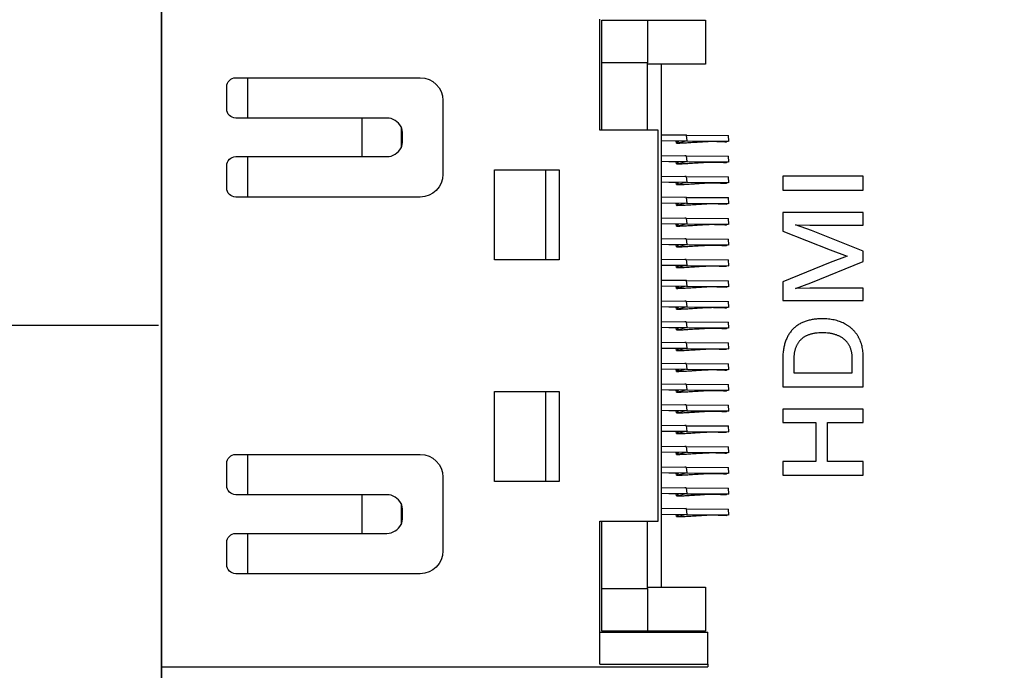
# Model space of a CAD drawing. Header units: millimetres. Extents: x 24 to 391, y -170 to 84.
# Tile 6 of 49: x 135 to 157, y -37 to -23. Entities that reach past the tile are written whole.
import ezdxf

# ---------------------------------------------------------------- set-up
doc = ezdxf.new("R2010")
doc.units = ezdxf.units.MM
doc.header["$MEASUREMENT"] = 0
doc.layers.add('丝印', color=250, linetype='Continuous')
doc.layers.add('电子元件', color=1, linetype='Continuous')
doc.layers.add('尺寸标注', color=3, linetype='Continuous', lineweight=20)
doc.layers.add('板子轮廓', color=5, linetype='Continuous', lineweight=30)
doc.styles.get("Standard").update_dxf_attribs({"font": 'simfang.ttf'})
doc.dimstyles.new('STANDARD_ACAD', dxfattribs={"dimtxt": 0.18, "dimasz": 0.18, "dimexe": 0.18, "dimexo": 0.0625, "dimgap": 0.09, "dimtad": 0, "dimtih": 1, "dimtoh": 1, "dimdec": 4, "dimzin": 0, "dimdsep": 46, "dimtxsty": 'Standard', "dimcen": 0.09, "dimadec": 0, "dimazin": 0, "dimtfac": 1, "dimtdec": 4, "dimtofl": 0, "dimtmove": 0, "dimatfit": 3, "dimfxl": 1, "dimtolj": 1, "dimtzin": 0, "dimarcsym": 0})

# ---------------------------------------------------------------- blocks, each defined once
blk = doc.blocks.new('*D113')
at = {"layer": 'Defpoints', "color": 0, "transparency": 16777216}
for p in [(138.061, -29.746), (119.201, -70.869), (141.561, -70.869)]:
    blk.add_point(p, dxfattribs=at)
at = {"layer": '尺寸标注', "color": 0, "lineweight": -2, "transparency": 16777216}
for p, q in [((137.998, -29.746), (119.021, -29.746)), ((119.201, -32.746), (119.201, -48.732)), ((119.201, -67.869), (119.201, -51.883)), ((141.498, -70.869), (119.021, -70.869))]:
    blk.add_line(p, q, dxfattribs=at)
at = {"layer": '尺寸标注', "color": 0, "transparency": 16777216}
for points in [[(118.701, -32.746), (119.701, -32.746), (119.201, -29.746)], [(118.701, -67.869), (119.701, -67.869), (119.201, -70.869)]]:
    blk.add_solid(points, dxfattribs=at)
at = {"layer": '尺寸标注', "color": 0, "transparency": 16777216, "insert": (119.201, -50.307), "char_height": 3, "attachment_point": 5}
blk.add_mtext('\\A1;41.12', dxfattribs=at)

msp = doc.modelspace()

# ---------------------------------------------------------------- linework, layer by layer
at = {"layer": '丝印'}
for p, q in [((153.48, -26.46), (151.71, -26.46)), ((151.71, -26.46), (151.71, -26.766)), ((153.48, -26.766), (153.48, -26.46)), ((151.71, -26.766), (153.48, -26.766)), ((153.48, -27.257), (151.71, -27.257)), ((151.71, -27.257), (151.71, -27.671)), ((153.48, -27.535), (153.48, -27.257)), ((151.71, -27.671), (152.75, -28.081)), ((152.339, -27.658), (151.993, -27.527)), ((151.993, -27.527), (152.307, -27.535)), ((152.307, -27.535), (153.48, -27.535)), ((153.48, -28.106), (152.339, -27.658)), ((152.75, -28.081), (153.128, -28.222)), ((153.48, -28.338), (153.48, -28.106)), ((152.325, -28.802), (153.48, -28.338)), ((153.128, -28.222), (152.75, -28.356)), ((152.75, -28.356), (151.71, -28.78)), ((151.71, -28.78), (151.71, -29.196)), ((151.993, -28.926), (152.325, -28.802)), ((152.302, -28.919), (151.993, -28.926)), ((153.48, -28.919), (152.302, -28.919)), ((153.48, -29.196), (153.48, -28.919)), ((151.71, -29.196), (153.48, -29.196)), ((152.268, -29.633), (152.247, -29.639)), ((152.29, -29.627), (152.268, -29.633)), ((152.312, -29.622), (152.29, -29.627)), ((152.334, -29.617), (152.312, -29.622)), ((152.357, -29.613), (152.334, -29.617)), ((152.38, -29.609), (152.357, -29.613)), ((152.404, -29.606), (152.38, -29.609)), ((152.428, -29.603), (152.404, -29.606)), ((152.452, -29.6), (152.428, -29.603)), ((152.477, -29.598), (152.452, -29.6)), ((152.502, -29.597), (152.477, -29.598)), ((152.528, -29.596), (152.502, -29.597)), ((152.58, -29.595), (152.528, -29.596)), ((152.615, -29.595), (152.58, -29.595)), ((152.648, -29.596), (152.615, -29.595)), ((152.682, -29.598), (152.648, -29.596)), ((152.714, -29.601), (152.682, -29.598)), ((152.746, -29.605), (152.714, -29.601)), ((152.777, -29.609), (152.746, -29.605)), ((152.808, -29.615), (152.777, -29.609)), ((152.839, -29.621), (152.808, -29.615)), ((152.868, -29.627), (152.839, -29.621)), ((152.897, -29.635), (152.868, -29.627)), ((152.926, -29.644), (152.897, -29.635)), ((151.905, -29.855), (151.892, -29.87)), ((151.919, -29.84), (151.905, -29.855)), ((151.932, -29.825), (151.919, -29.84)), ((151.946, -29.811), (151.932, -29.825)), ((151.961, -29.797), (151.946, -29.811)), ((151.976, -29.784), (151.961, -29.797)), ((151.991, -29.771), (151.976, -29.784)), ((152.007, -29.759), (151.991, -29.771)), ((152.023, -29.747), (152.007, -29.759)), ((152.039, -29.736), (152.023, -29.747)), ((152.056, -29.724), (152.039, -29.736)), ((152.073, -29.714), (152.056, -29.724)), ((152.091, -29.704), (152.073, -29.714)), ((152.109, -29.694), (152.091, -29.704)), ((152.128, -29.685), (152.109, -29.694)), ((152.146, -29.676), (152.128, -29.685)), ((152.166, -29.668), (152.146, -29.676)), ((152.185, -29.66), (152.166, -29.668)), ((152.205, -29.652), (152.185, -29.66)), ((152.226, -29.645), (152.205, -29.652)), ((152.247, -29.639), (152.226, -29.645)), ((152.954, -29.653), (152.926, -29.644)), ((152.981, -29.663), (152.954, -29.653)), ((153.008, -29.674), (152.981, -29.663)), ((153.035, -29.685), (153.008, -29.674)), ((153.06, -29.698), (153.035, -29.685)), ((153.085, -29.711), (153.06, -29.698)), ((153.11, -29.725), (153.085, -29.711)), ((153.122, -29.732), (153.11, -29.725)), ((153.133, -29.74), (153.122, -29.732)), ((153.145, -29.747), (153.133, -29.74)), ((153.156, -29.755), (153.145, -29.747)), ((153.167, -29.763), (153.156, -29.755)), ((153.178, -29.771), (153.167, -29.763)), ((153.189, -29.779), (153.178, -29.771)), ((153.2, -29.788), (153.189, -29.779)), ((153.21, -29.796), (153.2, -29.788)), ((153.22, -29.805), (153.21, -29.796)), ((153.23, -29.814), (153.22, -29.805)), ((153.24, -29.823), (153.23, -29.814)), ((153.25, -29.832), (153.24, -29.823)), ((153.259, -29.842), (153.25, -29.832)), ((153.268, -29.851), (153.259, -29.842)), ((153.277, -29.861), (153.268, -29.851)), ((151.78, -30.067), (151.773, -30.087)), ((151.788, -30.047), (151.78, -30.067)), ((151.797, -30.028), (151.788, -30.047)), ((151.806, -30.009), (151.797, -30.028)), ((151.815, -29.99), (151.806, -30.009)), ((151.825, -29.972), (151.815, -29.99)), ((151.835, -29.954), (151.825, -29.972)), ((151.846, -29.936), (151.835, -29.954)), ((151.857, -29.919), (151.846, -29.936)), ((151.868, -29.902), (151.857, -29.919)), ((151.88, -29.886), (151.868, -29.902)), ((151.892, -29.87), (151.88, -29.886)), ((152.1, -30.062), (152.09, -30.072)), ((152.109, -30.052), (152.1, -30.062)), ((152.119, -30.043), (152.109, -30.052)), ((152.13, -30.034), (152.119, -30.043)), ((152.14, -30.026), (152.13, -30.034)), ((152.151, -30.017), (152.14, -30.026)), ((152.162, -30.009), (152.151, -30.017)), ((152.174, -30.001), (152.162, -30.009)), ((152.186, -29.994), (152.174, -30.001)), ((152.198, -29.987), (152.186, -29.994)), ((152.21, -29.98), (152.198, -29.987)), ((152.223, -29.973), (152.21, -29.98)), ((152.236, -29.967), (152.223, -29.973)), ((152.249, -29.961), (152.236, -29.967)), ((152.263, -29.955), (152.249, -29.961)), ((152.277, -29.95), (152.263, -29.955)), ((152.291, -29.945), (152.277, -29.95)), ((152.306, -29.94), (152.291, -29.945)), ((152.321, -29.936), (152.306, -29.94)), ((152.336, -29.931), (152.321, -29.936)), ((152.351, -29.927), (152.336, -29.931)), ((152.367, -29.924), (152.351, -29.927)), ((152.383, -29.92), (152.367, -29.924)), ((152.399, -29.917), (152.383, -29.92)), ((152.416, -29.914), (152.399, -29.917)), ((152.433, -29.912), (152.416, -29.914)), ((152.451, -29.91), (152.433, -29.912)), ((152.468, -29.908), (152.451, -29.91)), ((152.504, -29.905), (152.468, -29.908)), ((152.542, -29.903), (152.504, -29.905)), ((152.58, -29.903), (152.542, -29.903)), ((152.619, -29.903), (152.58, -29.903)), ((152.656, -29.905), (152.619, -29.903)), ((152.693, -29.908), (152.656, -29.905)), ((152.711, -29.91), (152.693, -29.908)), ((152.728, -29.912), (152.711, -29.91)), ((152.745, -29.914), (152.728, -29.912)), ((152.762, -29.917), (152.745, -29.914)), ((152.779, -29.92), (152.762, -29.917)), ((152.795, -29.923), (152.779, -29.92)), ((152.811, -29.927), (152.795, -29.923)), ((152.827, -29.931), (152.811, -29.927)), ((152.843, -29.935), (152.827, -29.931)), ((152.858, -29.939), (152.843, -29.935)), ((152.873, -29.944), (152.858, -29.939)), ((152.888, -29.949), (152.873, -29.944)), ((152.902, -29.955), (152.888, -29.949)), ((152.916, -29.96), (152.902, -29.955)), ((152.93, -29.966), (152.916, -29.96)), ((152.944, -29.972), (152.93, -29.966)), ((152.957, -29.979), (152.944, -29.972)), ((152.97, -29.986), (152.957, -29.979)), ((152.983, -29.993), (152.97, -29.986)), ((152.996, -30), (152.983, -29.993)), ((153.008, -30.008), (152.996, -30)), ((153.02, -30.016), (153.008, -30.008)), ((153.032, -30.024), (153.02, -30.016)), ((153.043, -30.032), (153.032, -30.024)), ((153.054, -30.041), (153.043, -30.032)), ((153.065, -30.05), (153.054, -30.041)), ((153.076, -30.06), (153.065, -30.05)), ((153.086, -30.069), (153.076, -30.06)), ((153.096, -30.079), (153.086, -30.069)), ((153.286, -29.871), (153.277, -29.861)), ((153.295, -29.881), (153.286, -29.871)), ((153.304, -29.892), (153.295, -29.881)), ((153.312, -29.902), (153.304, -29.892)), ((153.32, -29.913), (153.312, -29.902)), ((153.328, -29.924), (153.32, -29.913)), ((153.336, -29.935), (153.328, -29.924)), ((153.343, -29.946), (153.336, -29.935)), ((153.351, -29.957), (153.343, -29.946)), ((153.358, -29.969), (153.351, -29.957)), ((153.365, -29.981), (153.358, -29.969)), ((153.372, -29.992), (153.365, -29.981)), ((153.378, -30.004), (153.372, -29.992)), ((153.385, -30.017), (153.378, -30.004)), ((153.391, -30.029), (153.385, -30.017)), ((153.397, -30.041), (153.391, -30.029)), ((153.403, -30.054), (153.397, -30.041)), ((153.409, -30.066), (153.403, -30.054)), ((153.419, -30.092), (153.409, -30.066)), ((151.727, -30.265), (151.724, -30.289)), ((151.732, -30.241), (151.727, -30.265)), ((151.736, -30.218), (151.732, -30.241)), ((151.741, -30.195), (151.736, -30.218)), ((151.747, -30.173), (151.741, -30.195)), ((151.752, -30.151), (151.747, -30.173)), ((151.759, -30.129), (151.752, -30.151)), ((151.765, -30.108), (151.759, -30.129)), ((151.773, -30.087), (151.765, -30.108)), ((151.978, -30.283), (151.974, -30.298)), ((151.982, -30.268), (151.978, -30.283)), ((151.987, -30.254), (151.982, -30.268)), ((151.992, -30.24), (151.987, -30.254)), ((151.997, -30.226), (151.992, -30.24)), ((152.002, -30.212), (151.997, -30.226)), ((152.008, -30.199), (152.002, -30.212)), ((152.014, -30.186), (152.008, -30.199)), ((152.02, -30.173), (152.014, -30.186)), ((152.027, -30.161), (152.02, -30.173)), ((152.033, -30.149), (152.027, -30.161)), ((152.041, -30.137), (152.033, -30.149)), ((152.048, -30.125), (152.041, -30.137)), ((152.056, -30.114), (152.048, -30.125)), ((152.064, -30.103), (152.056, -30.114)), ((152.073, -30.092), (152.064, -30.103)), ((152.081, -30.082), (152.073, -30.092)), ((152.09, -30.072), (152.081, -30.082)), ((153.106, -30.089), (153.096, -30.079)), ((153.115, -30.099), (153.106, -30.089)), ((153.124, -30.11), (153.115, -30.099)), ((153.132, -30.12), (153.124, -30.11)), ((153.141, -30.131), (153.132, -30.12)), ((153.149, -30.143), (153.141, -30.131)), ((153.156, -30.154), (153.149, -30.143)), ((153.163, -30.166), (153.156, -30.154)), ((153.17, -30.177), (153.163, -30.166)), ((153.177, -30.19), (153.17, -30.177)), ((153.183, -30.202), (153.177, -30.19)), ((153.189, -30.214), (153.183, -30.202)), ((153.194, -30.227), (153.189, -30.214)), ((153.2, -30.24), (153.194, -30.227)), ((153.204, -30.253), (153.2, -30.24)), ((153.209, -30.267), (153.204, -30.253)), ((153.213, -30.281), (153.209, -30.267)), ((153.217, -30.295), (153.213, -30.281)), ((153.429, -30.118), (153.419, -30.092)), ((153.438, -30.145), (153.429, -30.118)), ((153.446, -30.172), (153.438, -30.145)), ((153.453, -30.2), (153.446, -30.172)), ((153.459, -30.228), (153.453, -30.2)), ((153.465, -30.256), (153.459, -30.228)), ((153.469, -30.285), (153.465, -30.256)), ((153.473, -30.315), (153.469, -30.285)), ((151.711, -30.441), (151.71, -30.496)), ((151.71, -30.496), (151.71, -31.09)), ((151.713, -30.389), (151.711, -30.441)), ((151.715, -30.363), (151.713, -30.389)), ((151.718, -30.338), (151.715, -30.363)), ((151.721, -30.313), (151.718, -30.338)), ((151.724, -30.289), (151.721, -30.313)), ((151.953, -30.465), (151.952, -30.502)), ((151.952, -30.502), (151.952, -30.786)), ((151.954, -30.447), (151.953, -30.465)), ((151.955, -30.429), (151.954, -30.447)), ((151.956, -30.412), (151.955, -30.429)), ((151.958, -30.395), (151.956, -30.412)), ((151.96, -30.378), (151.958, -30.395)), ((151.962, -30.361), (151.96, -30.378)), ((151.965, -30.345), (151.962, -30.361)), ((151.968, -30.329), (151.965, -30.345)), ((151.971, -30.314), (151.968, -30.329)), ((151.974, -30.298), (151.971, -30.314)), ((153.221, -30.309), (153.217, -30.295)), ((153.224, -30.323), (153.221, -30.309)), ((153.227, -30.338), (153.224, -30.323)), ((153.229, -30.353), (153.227, -30.338)), ((153.231, -30.368), (153.229, -30.353)), ((153.233, -30.383), (153.231, -30.368)), ((153.235, -30.398), (153.233, -30.383)), ((153.236, -30.414), (153.235, -30.398)), ((153.237, -30.43), (153.236, -30.414)), ((153.237, -30.446), (153.237, -30.43)), ((153.237, -30.463), (153.237, -30.446)), ((153.237, -30.786), (153.237, -30.463)), ((153.476, -30.345), (153.473, -30.315)), ((153.478, -30.375), (153.476, -30.345)), ((153.479, -30.406), (153.478, -30.375)), ((153.48, -30.438), (153.479, -30.406)), ((153.48, -31.09), (153.48, -30.438)), ((151.952, -30.786), (153.237, -30.786)), ((151.71, -31.09), (153.48, -31.09)), ((153.48, -31.582), (151.71, -31.582)), ((151.71, -31.582), (151.71, -31.876)), ((153.48, -31.876), (153.48, -31.582)), ((151.71, -31.876), (152.438, -31.876)), ((152.438, -31.876), (152.438, -32.728)), ((152.692, -32.728), (152.692, -31.876)), ((152.692, -31.876), (153.48, -31.876)), ((152.438, -32.728), (151.71, -32.728)), ((151.71, -32.728), (151.71, -33.033)), ((153.48, -32.728), (152.692, -32.728)), ((153.48, -33.033), (153.48, -32.728)), ((151.71, -33.033), (153.48, -33.033))]:
    msp.add_line(p, q, dxfattribs=at)
for points in [[(263.061, -43.746), (263.061, 28.254, 0.414218), (260.061, 31.254), (141.061, 31.254, 0.41421), (138.061, 28.254), (138.061, -43.746, 0.414202), (141.061, -46.746), (260.061, -46.746, 0.414208)], [(141.061, -46.746), (250.061, -46.746, 0.414214), (253.061, -43.746), (253.061, 28.254, 0.414214), (250.061, 31.254), (141.061, 31.254, 0.414214), (138.061, 28.254), (138.061, -43.746, 0.414214)], [(166.061, 2.254), (140.061, 2.254, 0.414214), (138.061, 0.254), (138.061, -60.991, 0.414214), (140.061, -62.991), (192.588, -62.991, 0.414214), (194.588, -60.991), (194.588, 0.254, 0.414214), (192.588, 2.254)]]:
    msp.add_lwpolyline(points, format="xyb", close=True, dxfattribs=at)
msp.add_lwpolyline([(222.561, -46.746, 0.414214), (225.561, -43.746), (225.561, 20.754, 0.414214), (223.561, 22.754), (140.061, 22.754, 0.414214), (138.061, 20.754), (138.061, -43.746)], format="xyb", dxfattribs=at)
at = {"layer": '板子轮廓'}
msp.add_lwpolyline([(263.061, 35.631), (263.061, -67.369, -0.414214), (259.561, -70.869), (141.561, -70.869, -0.414214), (138.061, -67.369), (138.061, 35.631, -0.414214), (141.561, 39.131), (259.561, 39.131, -0.414214)], format="xyb", close=True, dxfattribs=at)
at = {"layer": '电子元件'}
for p, q in [((138.061, -22.246), (138.061, -23.246)), ((147.688, -23.246), (147.688, -23.011)), ((147.734, -23.97), (147.734, -23.034)), ((147.734, -23.034), (148.737, -23.034)), ((148.737, -23.034), (148.737, -23.97)), ((148.737, -23.034), (150.015, -23.034)), ((150.015, -23.034), (150.015, -23.999)), ((138.061, -23.246), (138.061, -36.246)), ((147.688, -23.569), (147.688, -23.246)), ((147.688, -25.449), (147.688, -23.569)), ((147.734, -25.449), (147.734, -23.97)), ((148.737, -23.97), (147.734, -23.97)), ((148.737, -25.449), (148.737, -23.97)), ((149.036, -23.999), (148.737, -23.999)), ((149.036, -23.999), (149.036, -25.55)), ((150.015, -23.999), (149.036, -23.999)), ((139.693, -24.297), (143.744, -24.297)), ((139.951, -24.297), (139.951, -25.183)), ((139.493, -24.983), (139.493, -24.497)), ((144.244, -24.797), (144.244, -26.419)), ((142.471, -25.183), (139.693, -25.183)), ((143.009, -25.183), (142.471, -25.183)), ((142.471, -26.032), (142.471, -25.183)), ((143.323, -25.378), (143.323, -25.837)), ((147.734, -25.449), (147.688, -25.449)), ((148.974, -25.449), (147.734, -25.449)), ((148.974, -34.044), (148.974, -25.449)), ((143.359, -25.682), (143.359, -25.533)), ((149.036, -25.55), (149.59, -25.556)), ((149.036, -25.55), (149.036, -25.676)), ((149.036, -25.676), (149.37, -25.687)), ((149.036, -25.676), (149.036, -26.006)), ((149.037, -25.676), (149.603, -25.682)), ((149.37, -25.687), (149.423, -25.695)), ((149.375, -25.733), (149.37, -25.687)), ((149.405, -25.732), (149.375, -25.733)), ((149.423, -25.696), (149.392, -25.72)), ((149.392, -25.72), (149.405, -25.732)), ((149.405, -25.732), (149.406, -25.732)), ((149.603, -25.683), (149.406, -25.732)), ((149.423, -25.695), (149.423, -25.696)), ((149.59, -25.556), (149.559, -25.557)), ((149.59, -25.556), (149.59, -25.558)), ((149.59, -25.558), (150.515, -25.565)), ((149.59, -25.558), (149.603, -25.682)), ((149.596, -25.684), (150.528, -25.691)), ((150.528, -25.691), (150.475, -25.704)), ((150.528, -25.691), (150.515, -25.565)), ((139.693, -26.032), (142.471, -26.032)), ((139.951, -26.032), (139.951, -26.919)), ((142.471, -26.032), (143.009, -26.032)), ((149.036, -26.006), (149.59, -26.013)), ((149.036, -26.006), (149.036, -26.132)), ((149.036, -26.132), (149.036, -26.462)), ((149.036, -26.132), (149.603, -26.139)), ((149.036, -26.132), (149.37, -26.143)), ((149.375, -26.189), (149.37, -26.143)), ((149.37, -26.143), (149.423, -26.151)), ((149.423, -26.152), (149.392, -26.176)), ((149.392, -26.176), (149.405, -26.188)), ((149.603, -26.139), (149.406, -26.188)), ((149.423, -26.151), (149.423, -26.152)), ((149.59, -26.013), (149.559, -26.014)), ((149.59, -26.013), (149.59, -26.014)), ((149.59, -26.014), (150.515, -26.021)), ((149.59, -26.014), (149.603, -26.139)), ((149.596, -26.14), (150.528, -26.147)), ((150.528, -26.147), (150.475, -26.16)), ((150.528, -26.147), (150.515, -26.021)), ((139.493, -26.719), (139.493, -26.232)), ((145.377, -26.325), (146.801, -26.325)), ((145.377, -28.298), (145.377, -26.325)), ((146.496, -26.325), (146.496, -28.298)), ((146.801, -26.325), (146.801, -28.298)), ((149.405, -26.188), (149.375, -26.189)), ((149.405, -26.188), (149.406, -26.188)), ((149.036, -26.462), (149.59, -26.469)), ((149.036, -26.462), (149.036, -26.588)), ((149.036, -26.588), (149.603, -26.595)), ((149.036, -26.588), (149.036, -26.918)), ((149.037, -26.588), (149.37, -26.599)), ((149.37, -26.599), (149.423, -26.607)), ((149.375, -26.645), (149.37, -26.599)), ((149.423, -26.608), (149.392, -26.632)), ((149.603, -26.595), (149.406, -26.644)), ((149.423, -26.607), (149.423, -26.608)), ((149.59, -26.469), (149.559, -26.47)), ((149.59, -26.469), (149.59, -26.471)), ((149.59, -26.471), (150.515, -26.477)), ((149.59, -26.471), (149.603, -26.595)), ((149.596, -26.596), (150.528, -26.603)), ((150.528, -26.603), (150.475, -26.616)), ((150.528, -26.603), (150.515, -26.477)), ((149.405, -26.644), (149.375, -26.645)), ((149.392, -26.632), (149.405, -26.644)), ((149.405, -26.644), (149.406, -26.644)), ((143.744, -26.919), (139.693, -26.919)), ((149.036, -26.918), (149.59, -26.925)), ((149.036, -26.918), (149.036, -27.044)), ((149.59, -26.925), (149.559, -26.926)), ((149.59, -26.925), (149.59, -26.927)), ((149.59, -26.927), (149.603, -27.051)), ((149.59, -26.927), (150.515, -26.933)), ((150.528, -27.059), (150.515, -26.933)), ((149.036, -27.044), (149.37, -27.055)), ((149.036, -27.044), (149.036, -27.374)), ((149.037, -27.044), (149.603, -27.051)), ((149.37, -27.055), (149.423, -27.063)), ((149.375, -27.101), (149.37, -27.055)), ((149.405, -27.1), (149.375, -27.101)), ((149.423, -27.064), (149.392, -27.088)), ((149.392, -27.088), (149.405, -27.1)), ((149.405, -27.1), (149.406, -27.1)), ((149.603, -27.051), (149.406, -27.1)), ((149.423, -27.063), (149.423, -27.064)), ((149.596, -27.053), (150.528, -27.059)), ((150.528, -27.059), (150.475, -27.073)), ((149.036, -27.374), (149.59, -27.381)), ((149.036, -27.374), (149.036, -27.5)), ((149.59, -27.381), (149.559, -27.382)), ((149.59, -27.381), (149.59, -27.383)), ((149.59, -27.383), (150.515, -27.389)), ((149.59, -27.383), (149.603, -27.507)), ((150.528, -27.515), (150.515, -27.389)), ((149.036, -27.5), (149.603, -27.507)), ((149.036, -27.5), (149.036, -27.83)), ((149.036, -27.501), (149.37, -27.511)), ((149.37, -27.511), (149.423, -27.519)), ((149.375, -27.557), (149.37, -27.511)), ((149.375, -27.557), (149.395, -27.552)), ((149.405, -27.557), (149.375, -27.557)), ((149.423, -27.52), (149.392, -27.544)), ((149.392, -27.544), (149.405, -27.556)), ((149.405, -27.556), (149.406, -27.556)), ((149.603, -27.507), (149.406, -27.556)), ((149.423, -27.52), (149.423, -27.52)), ((149.596, -27.509), (150.528, -27.515)), ((150.528, -27.515), (150.475, -27.529)), ((149.036, -27.83), (149.59, -27.837)), ((149.036, -27.83), (149.036, -27.956)), ((149.59, -27.837), (149.559, -27.838)), ((149.59, -27.837), (149.59, -27.839)), ((149.59, -27.839), (149.603, -27.963)), ((149.59, -27.839), (150.515, -27.845)), ((150.528, -27.971), (150.515, -27.845)), ((149.036, -27.956), (149.603, -27.963)), ((149.036, -27.956), (149.036, -28.287)), ((149.036, -27.957), (149.37, -27.967)), ((149.375, -28.014), (149.37, -27.967)), ((149.37, -27.967), (149.423, -27.976)), ((149.405, -28.013), (149.375, -28.014)), ((149.423, -27.976), (149.392, -28)), ((149.392, -28), (149.405, -28.012)), ((149.405, -28.012), (149.406, -28.012)), ((149.603, -27.963), (149.406, -28.013)), ((149.423, -27.976), (149.423, -27.976)), ((149.596, -27.965), (150.528, -27.971)), ((150.528, -27.971), (150.475, -27.985)), ((146.801, -28.298), (145.377, -28.298)), ((149.036, -28.287), (149.59, -28.293)), ((149.036, -28.287), (149.036, -28.413)), ((149.59, -28.293), (149.559, -28.294)), ((149.59, -28.293), (149.59, -28.295)), ((149.59, -28.295), (150.515, -28.302)), ((149.59, -28.295), (149.603, -28.419)), ((150.528, -28.428), (150.515, -28.302)), ((149.036, -28.413), (149.37, -28.424)), ((149.036, -28.413), (149.036, -28.743)), ((149.036, -28.413), (149.603, -28.419)), ((149.37, -28.424), (149.423, -28.432)), ((149.375, -28.47), (149.37, -28.424)), ((149.405, -28.469), (149.375, -28.47)), ((149.423, -28.433), (149.392, -28.456)), ((149.392, -28.456), (149.405, -28.469)), ((149.405, -28.469), (149.406, -28.469)), ((149.603, -28.419), (149.406, -28.469)), ((149.423, -28.432), (149.423, -28.432)), ((149.596, -28.421), (150.528, -28.428)), ((150.528, -28.428), (150.475, -28.441)), ((149.036, -28.743), (149.59, -28.749)), ((149.036, -28.743), (149.036, -28.869)), ((149.59, -28.749), (149.559, -28.75)), ((149.59, -28.749), (149.59, -28.751)), ((149.59, -28.751), (150.515, -28.758)), ((149.59, -28.751), (149.603, -28.875)), ((150.528, -28.884), (150.515, -28.758)), ((149.036, -28.869), (149.603, -28.875)), ((149.036, -28.869), (149.37, -28.88)), ((149.036, -28.869), (149.036, -29.199)), ((149.37, -28.88), (149.423, -28.888)), ((149.375, -28.926), (149.37, -28.88)), ((149.405, -28.925), (149.375, -28.926)), ((149.423, -28.889), (149.392, -28.912)), ((149.392, -28.912), (149.405, -28.925)), ((149.405, -28.925), (149.406, -28.925)), ((149.603, -28.875), (149.406, -28.925)), ((149.423, -28.888), (149.423, -28.889)), ((149.596, -28.877), (150.528, -28.884)), ((150.528, -28.884), (150.475, -28.897)), ((149.036, -29.199), (149.59, -29.205)), ((149.036, -29.199), (149.036, -29.325)), ((149.59, -29.205), (149.559, -29.206)), ((149.59, -29.205), (149.59, -29.207)), ((149.036, -29.325), (149.603, -29.331)), ((149.036, -29.325), (149.37, -29.336)), ((149.036, -29.325), (149.036, -29.655)), ((149.37, -29.336), (149.423, -29.344)), ((149.375, -29.382), (149.37, -29.336)), ((149.405, -29.381), (149.375, -29.382)), ((149.423, -29.345), (149.392, -29.369)), ((149.392, -29.369), (149.405, -29.381)), ((149.405, -29.381), (149.406, -29.381)), ((149.603, -29.331), (149.406, -29.381)), ((149.423, -29.344), (149.423, -29.345)), ((149.59, -29.207), (149.603, -29.331)), ((149.59, -29.207), (150.515, -29.214)), ((149.596, -29.333), (150.528, -29.34)), ((150.528, -29.34), (150.475, -29.353)), ((150.528, -29.34), (150.515, -29.214)), ((149.036, -29.655), (149.59, -29.661)), ((149.036, -29.655), (149.036, -29.781)), ((149.036, -29.781), (149.603, -29.788)), ((149.036, -29.781), (149.37, -29.792)), ((149.036, -29.781), (149.036, -30.111)), ((149.375, -29.838), (149.37, -29.792)), ((149.37, -29.792), (149.423, -29.8)), ((149.405, -29.837), (149.375, -29.838)), ((149.423, -29.801), (149.392, -29.825)), ((149.392, -29.825), (149.405, -29.837)), ((149.405, -29.837), (149.406, -29.837)), ((149.603, -29.788), (149.406, -29.837)), ((149.423, -29.8), (149.423, -29.801)), ((149.59, -29.661), (149.559, -29.662)), ((149.59, -29.661), (149.59, -29.663)), ((149.59, -29.663), (149.603, -29.788)), ((149.59, -29.663), (150.515, -29.67)), ((149.596, -29.789), (150.528, -29.796)), ((150.528, -29.796), (150.475, -29.809)), ((150.528, -29.796), (150.515, -29.67)), ((149.036, -30.111), (149.59, -30.118)), ((149.036, -30.111), (149.036, -30.237)), ((149.036, -30.237), (149.603, -30.244)), ((149.036, -30.237), (149.036, -30.567)), ((149.037, -30.237), (149.37, -30.248)), ((149.375, -30.294), (149.37, -30.248)), ((149.37, -30.248), (149.423, -30.256)), ((149.423, -30.257), (149.392, -30.281)), ((149.392, -30.281), (149.405, -30.293)), ((149.603, -30.244), (149.406, -30.293)), ((149.423, -30.256), (149.423, -30.257)), ((149.59, -30.118), (149.559, -30.119)), ((149.59, -30.118), (149.59, -30.119)), ((149.59, -30.119), (150.515, -30.126)), ((149.59, -30.119), (149.603, -30.244)), ((149.596, -30.245), (150.528, -30.252)), ((150.528, -30.252), (150.475, -30.265)), ((150.528, -30.252), (150.515, -30.126)), ((149.405, -30.293), (149.375, -30.294)), ((149.405, -30.293), (149.406, -30.293)), ((149.036, -30.567), (149.59, -30.574)), ((149.036, -30.567), (149.036, -30.693)), ((149.036, -30.693), (149.37, -30.704)), ((149.036, -30.693), (149.036, -31.023)), ((149.036, -30.693), (149.603, -30.7)), ((149.37, -30.704), (149.423, -30.712)), ((149.375, -30.75), (149.37, -30.704)), ((149.423, -30.713), (149.392, -30.737)), ((149.603, -30.7), (149.406, -30.749)), ((149.423, -30.712), (149.423, -30.713)), ((149.59, -30.574), (149.559, -30.575)), ((149.59, -30.574), (149.59, -30.576)), ((149.59, -30.576), (150.515, -30.582)), ((149.59, -30.576), (149.603, -30.7)), ((149.596, -30.702), (150.528, -30.708)), ((150.528, -30.708), (150.475, -30.722)), ((150.528, -30.708), (150.515, -30.582)), ((149.405, -30.749), (149.375, -30.75)), ((149.392, -30.737), (149.405, -30.749)), ((149.405, -30.749), (149.406, -30.749)), ((149.036, -31.023), (149.59, -31.03)), ((149.036, -31.023), (149.036, -31.149)), ((149.036, -31.149), (149.603, -31.156)), ((149.036, -31.149), (149.036, -31.479)), ((149.037, -31.149), (149.37, -31.16)), ((149.59, -31.03), (149.559, -31.031)), ((149.59, -31.03), (149.59, -31.032)), ((149.59, -31.032), (150.515, -31.038)), ((149.59, -31.032), (149.603, -31.156)), ((150.528, -31.164), (150.515, -31.038)), ((145.377, -31.195), (146.801, -31.195)), ((145.377, -33.168), (145.377, -31.195)), ((146.496, -31.195), (146.496, -33.168)), ((146.801, -31.195), (146.801, -33.168)), ((149.375, -31.206), (149.37, -31.16)), ((149.37, -31.16), (149.423, -31.168)), ((149.405, -31.205), (149.375, -31.206)), ((149.423, -31.169), (149.392, -31.193)), ((149.392, -31.193), (149.405, -31.205)), ((149.405, -31.205), (149.406, -31.205)), ((149.603, -31.156), (149.406, -31.205)), ((149.423, -31.168), (149.423, -31.169)), ((149.596, -31.158), (150.528, -31.164)), ((150.528, -31.164), (150.475, -31.178)), ((149.036, -31.479), (149.59, -31.486)), ((149.036, -31.479), (149.036, -31.605)), ((149.59, -31.486), (149.559, -31.487)), ((149.59, -31.486), (149.59, -31.488)), ((149.59, -31.488), (150.515, -31.494)), ((149.59, -31.488), (149.603, -31.612)), ((150.528, -31.62), (150.515, -31.494)), ((149.036, -31.605), (149.603, -31.612)), ((149.036, -31.605), (149.036, -31.936)), ((149.036, -31.606), (149.37, -31.616)), ((149.37, -31.616), (149.423, -31.624)), ((149.375, -31.663), (149.37, -31.616)), ((149.405, -31.662), (149.375, -31.662)), ((149.423, -31.625), (149.392, -31.649)), ((149.392, -31.649), (149.405, -31.661)), ((149.405, -31.661), (149.406, -31.661)), ((149.603, -31.612), (149.406, -31.662)), ((149.423, -31.625), (149.423, -31.625)), ((149.596, -31.614), (150.528, -31.62)), ((150.528, -31.62), (150.475, -31.634)), ((149.036, -31.936), (149.59, -31.942)), ((149.036, -31.936), (149.036, -32.062)), ((149.59, -31.942), (149.559, -31.943)), ((149.59, -31.942), (149.59, -31.944)), ((149.59, -31.944), (150.515, -31.95)), ((149.59, -31.944), (149.603, -32.068)), ((150.528, -32.077), (150.515, -31.95)), ((149.036, -32.061), (149.603, -32.068)), ((149.036, -32.062), (149.036, -32.392)), ((149.037, -32.062), (149.37, -32.073)), ((149.375, -32.119), (149.37, -32.073)), ((149.37, -32.073), (149.423, -32.081)), ((149.405, -32.118), (149.375, -32.119)), ((149.423, -32.081), (149.392, -32.105)), ((149.392, -32.105), (149.405, -32.117)), ((149.405, -32.117), (149.406, -32.118)), ((149.603, -32.068), (149.406, -32.118)), ((149.423, -32.081), (149.423, -32.081)), ((149.596, -32.07), (150.528, -32.077)), ((150.528, -32.077), (150.475, -32.09)), ((149.036, -32.392), (149.59, -32.398)), ((149.036, -32.392), (149.036, -32.518)), ((149.59, -32.398), (149.559, -32.399)), ((149.59, -32.398), (149.59, -32.4)), ((149.59, -32.4), (150.515, -32.407)), ((149.59, -32.4), (149.603, -32.524)), ((150.528, -32.533), (150.515, -32.407)), ((139.693, -32.574), (143.744, -32.574)), ((139.951, -32.574), (139.951, -33.46)), ((149.036, -32.518), (149.37, -32.529)), ((149.036, -32.518), (149.036, -32.848)), ((149.037, -32.518), (149.603, -32.524)), ((149.375, -32.575), (149.37, -32.529)), ((149.37, -32.529), (149.423, -32.537)), ((149.405, -32.574), (149.375, -32.575)), ((149.423, -32.538), (149.392, -32.561)), ((149.392, -32.561), (149.405, -32.574)), ((149.405, -32.574), (149.406, -32.574)), ((149.603, -32.524), (149.406, -32.574)), ((149.423, -32.537), (149.423, -32.537)), ((149.596, -32.526), (150.528, -32.533)), ((150.528, -32.533), (150.475, -32.546)), ((139.493, -33.26), (139.493, -32.774)), ((149.036, -32.848), (149.59, -32.854)), ((149.036, -32.848), (149.036, -32.974)), ((149.59, -32.854), (149.559, -32.855)), ((149.59, -32.854), (149.59, -32.856)), ((149.59, -32.856), (150.515, -32.863)), ((149.59, -32.856), (149.603, -32.98)), ((150.528, -32.989), (150.515, -32.863)), ((144.244, -33.074), (144.244, -34.696)), ((149.036, -32.974), (149.036, -33.304)), ((149.036, -32.974), (149.603, -32.98)), ((149.036, -32.974), (149.37, -32.985)), ((149.37, -32.985), (149.423, -32.993)), ((149.375, -33.031), (149.37, -32.985)), ((149.405, -33.03), (149.375, -33.031)), ((149.423, -32.994), (149.392, -33.018)), ((149.392, -33.018), (149.405, -33.03)), ((149.405, -33.03), (149.406, -33.03)), ((149.603, -32.98), (149.406, -33.03)), ((149.423, -32.993), (149.423, -32.994)), ((149.596, -32.982), (150.528, -32.989)), ((150.528, -32.989), (150.475, -33.002)), ((146.801, -33.168), (145.377, -33.168)), ((149.036, -33.304), (149.59, -33.31)), ((149.036, -33.304), (149.036, -33.43)), ((149.59, -33.31), (149.559, -33.311)), ((149.59, -33.31), (149.59, -33.312)), ((149.59, -33.312), (150.515, -33.319)), ((149.59, -33.312), (149.603, -33.436)), ((142.471, -33.46), (139.693, -33.46)), ((143.009, -33.46), (142.471, -33.46)), ((142.471, -34.31), (142.471, -33.46)), ((149.036, -33.43), (149.37, -33.441)), ((149.036, -33.43), (149.036, -33.76)), ((149.036, -33.43), (149.603, -33.436)), ((149.37, -33.441), (149.423, -33.449)), ((149.375, -33.487), (149.37, -33.441)), ((149.405, -33.486), (149.375, -33.487)), ((149.423, -33.45), (149.392, -33.474)), ((149.392, -33.474), (149.405, -33.486)), ((149.405, -33.486), (149.406, -33.486)), ((149.603, -33.436), (149.406, -33.486)), ((149.423, -33.449), (149.423, -33.45)), ((149.596, -33.438), (150.528, -33.445)), ((150.528, -33.445), (150.475, -33.458)), ((150.528, -33.445), (150.515, -33.319)), ((143.323, -33.655), (143.323, -34.115)), ((143.359, -33.96), (143.359, -33.81)), ((149.036, -33.76), (149.59, -33.766)), ((149.036, -33.76), (149.036, -33.886)), ((149.036, -33.886), (149.37, -33.897)), ((149.036, -33.886), (149.603, -33.893)), ((149.036, -33.886), (149.036, -35.493)), ((149.375, -33.943), (149.37, -33.897)), ((149.37, -33.897), (149.423, -33.905)), ((149.405, -33.942), (149.375, -33.943)), ((149.423, -33.906), (149.392, -33.93)), ((149.392, -33.93), (149.405, -33.942)), ((149.405, -33.942), (149.406, -33.942)), ((149.603, -33.893), (149.406, -33.942)), ((149.423, -33.905), (149.423, -33.906)), ((149.59, -33.766), (149.559, -33.768)), ((149.59, -33.766), (149.59, -33.768)), ((149.59, -33.768), (149.603, -33.893)), ((149.59, -33.768), (150.515, -33.775)), ((149.596, -33.894), (150.528, -33.901)), ((150.528, -33.901), (150.475, -33.914)), ((150.528, -33.901), (150.515, -33.775)), ((147.688, -35.924), (147.688, -34.044)), ((147.688, -34.044), (147.734, -34.044)), ((147.734, -34.044), (148.974, -34.044)), ((147.734, -35.523), (147.734, -34.044)), ((148.737, -35.523), (148.737, -34.044)), ((139.693, -34.31), (142.471, -34.31)), ((139.951, -34.31), (139.951, -35.196)), ((142.471, -34.31), (143.009, -34.31)), ((139.493, -34.996), (139.493, -34.51)), ((143.744, -35.196), (139.693, -35.196)), ((147.734, -35.523), (148.737, -35.523)), ((147.734, -36.459), (147.734, -35.523)), ((148.737, -35.493), (149.036, -35.493)), ((148.737, -35.523), (148.737, -36.459)), ((149.036, -35.493), (150.015, -35.493)), ((150.015, -35.493), (150.015, -36.459)), ((147.688, -36.246), (147.688, -35.924)), ((138.061, -36.246), (138.061, -37.246)), ((147.688, -36.482), (147.688, -36.246)), ((147.688, -37.188), (147.688, -36.482)), ((147.688, -36.482), (148.974, -36.482)), ((148.737, -36.459), (147.734, -36.459)), ((150.015, -36.459), (148.737, -36.459)), ((148.974, -36.482), (150.061, -36.482)), ((150.061, -37.188), (150.061, -36.482)), ((147.688, -37.188), (150.061, -37.188)), ((150.061, -37.188), (150.061, -37.246)), ((138.061, -37.246), (150.061, -37.246))]:
    msp.add_line(p, q, dxfattribs=at)
at = {"layer": '电子元件', "extrusion": (0, 0, -1)}
for centre, radius, start, end in [((-139.693, -24.497), 0.2, 360, 90), ((-143.744, -24.797), 0.5, 90, 180), ((-139.693, -24.983), 0.2, 270, 360), ((-139.693, -26.232), 0.2, 0, 90), ((-143.744, -26.419), 0.5, 180, 270), ((-139.693, -26.719), 0.2, 270, 360), ((-139.693, -32.774), 0.2, 0, 90), ((-143.744, -33.074), 0.5, 90, 180), ((-139.693, -33.26), 0.2, 270, 360), ((-139.693, -34.51), 0.2, 0, 90), ((-143.744, -34.696), 0.5, 180, 270), ((-139.693, -34.996), 0.2, 270, 360)]:
    msp.add_arc(centre, radius, start, end, dxfattribs=at)
at = {"layer": '电子元件'}
for centre, start, end in [((143.01, -25.533), 26.282, 90.0047), ((143.009, -25.533), 360, 26.2866), ((143.009, -25.682), 333.7134, 0), ((143.01, -25.682), 269.9953, 333.718), ((143.01, -33.81), 26.282, 90.0047), ((143.009, -33.81), 360, 26.2866), ((143.009, -33.96), 333.7134, 360), ((143.01, -33.96), 269.9953, 333.718)]:
    msp.add_arc(centre, 0.35, start, end, dxfattribs=at)
for points in [[(149.375, -25.733), (149.375, -25.733), (149.376, -25.733), (149.388, -25.733), (149.42, -25.733), (149.467, -25.732), (149.519, -25.729), (149.567, -25.727), (149.624, -25.724), (149.691, -25.719), (149.767, -25.714), (149.852, -25.709), (149.945, -25.703), (150.011, -25.699), (150.062, -25.696), (150.095, -25.695), (150.142, -25.694), (150.189, -25.694), (150.237, -25.695), (150.288, -25.697), (150.362, -25.7), (150.426, -25.702), (150.475, -25.704)], [(149.375, -26.189), (149.375, -26.189), (149.376, -26.189), (149.388, -26.189), (149.42, -26.189), (149.467, -26.188), (149.519, -26.186), (149.567, -26.183), (149.624, -26.18), (149.691, -26.175), (149.767, -26.17), (149.852, -26.165), (149.945, -26.159), (150.011, -26.155), (150.062, -26.152), (150.095, -26.151), (150.142, -26.15), (150.189, -26.15), (150.237, -26.151), (150.288, -26.153), (150.362, -26.156), (150.426, -26.159), (150.475, -26.16)], [(149.375, -26.645), (149.375, -26.645), (149.376, -26.645), (149.388, -26.646), (149.42, -26.645), (149.467, -26.644), (149.519, -26.642), (149.567, -26.639), (149.624, -26.636), (149.691, -26.632), (149.767, -26.626), (149.852, -26.621), (149.945, -26.615), (150.011, -26.611), (150.062, -26.608), (150.095, -26.607), (150.142, -26.606), (150.189, -26.606), (150.237, -26.607), (150.288, -26.609), (150.362, -26.612), (150.426, -26.615), (150.475, -26.616)], [(149.375, -27.101), (149.375, -27.101), (149.376, -27.102), (149.388, -27.102), (149.42, -27.101), (149.467, -27.1), (149.519, -27.098), (149.567, -27.095), (149.624, -27.092), (149.691, -27.088), (149.767, -27.083), (149.852, -27.077), (149.945, -27.071), (150.011, -27.067), (150.062, -27.065), (150.095, -27.063), (150.142, -27.062), (150.189, -27.062), (150.237, -27.064), (150.288, -27.065), (150.362, -27.068), (150.426, -27.071), (150.475, -27.073)], [(149.375, -27.557), (149.375, -27.558), (149.376, -27.558), (149.388, -27.558), (149.42, -27.557), (149.467, -27.556), (149.519, -27.554), (149.567, -27.551), (149.624, -27.548), (149.691, -27.544), (149.767, -27.539), (149.852, -27.533), (149.945, -27.527), (150.011, -27.523), (150.062, -27.521), (150.095, -27.519), (150.142, -27.518), (150.189, -27.519), (150.237, -27.52), (150.288, -27.521), (150.362, -27.524), (150.426, -27.527), (150.475, -27.529)], [(149.375, -28.014), (149.375, -28.014), (149.376, -28.014), (149.388, -28.014), (149.42, -28.014), (149.467, -28.012), (149.519, -28.01), (149.567, -28.008), (149.624, -28.004), (149.691, -28), (149.767, -27.995), (149.852, -27.989), (149.945, -27.983), (150.011, -27.98), (150.062, -27.977), (150.095, -27.975), (150.142, -27.975), (150.189, -27.975), (150.237, -27.976), (150.288, -27.978), (150.362, -27.98), (150.426, -27.983), (150.475, -27.985)], [(149.375, -28.47), (149.375, -28.47), (149.376, -28.47), (149.388, -28.47), (149.42, -28.47), (149.467, -28.468), (149.519, -28.466), (149.567, -28.464), (149.624, -28.46), (149.691, -28.456), (149.767, -28.451), (149.852, -28.445), (149.945, -28.439), (150.011, -28.436), (150.062, -28.433), (150.095, -28.432), (150.142, -28.431), (150.189, -28.431), (150.237, -28.432), (150.288, -28.434), (150.362, -28.437), (150.426, -28.439), (150.475, -28.441)], [(149.375, -28.926), (149.375, -28.926), (149.376, -28.926), (149.388, -28.926), (149.42, -28.926), (149.467, -28.924), (149.519, -28.922), (149.567, -28.92), (149.624, -28.916), (149.691, -28.912), (149.767, -28.907), (149.852, -28.901), (149.945, -28.896), (150.011, -28.892), (150.062, -28.889), (150.095, -28.888), (150.142, -28.887), (150.189, -28.887), (150.237, -28.888), (150.288, -28.89), (150.362, -28.893), (150.426, -28.895), (150.475, -28.897)], [(149.375, -29.382), (149.375, -29.382), (149.376, -29.382), (149.388, -29.382), (149.42, -29.382), (149.467, -29.381), (149.519, -29.378), (149.567, -29.376), (149.624, -29.373), (149.691, -29.368), (149.767, -29.363), (149.852, -29.357), (149.945, -29.352), (150.011, -29.348), (150.062, -29.345), (150.095, -29.344), (150.142, -29.343), (150.189, -29.343), (150.237, -29.344), (150.288, -29.346), (150.362, -29.349), (150.426, -29.351), (150.475, -29.353)], [(149.375, -29.838), (149.375, -29.838), (149.376, -29.838), (149.388, -29.838), (149.42, -29.838), (149.467, -29.837), (149.519, -29.834), (149.567, -29.832), (149.624, -29.829), (149.691, -29.824), (149.767, -29.819), (149.852, -29.814), (149.945, -29.808), (150.011, -29.804), (150.062, -29.801), (150.095, -29.8), (150.142, -29.799), (150.189, -29.799), (150.237, -29.8), (150.288, -29.802), (150.362, -29.805), (150.426, -29.807), (150.475, -29.809)], [(149.375, -30.294), (149.375, -30.294), (149.376, -30.294), (149.388, -30.294), (149.42, -30.294), (149.467, -30.293), (149.519, -30.291), (149.567, -30.288), (149.624, -30.285), (149.691, -30.28), (149.767, -30.275), (149.852, -30.27), (149.945, -30.264), (150.011, -30.26), (150.062, -30.257), (150.095, -30.256), (150.142, -30.255), (150.189, -30.255), (150.237, -30.256), (150.288, -30.258), (150.362, -30.261), (150.426, -30.264), (150.475, -30.265)], [(149.375, -30.75), (149.375, -30.75), (149.376, -30.75), (149.388, -30.751), (149.42, -30.75), (149.467, -30.749), (149.519, -30.747), (149.567, -30.744), (149.624, -30.741), (149.691, -30.737), (149.767, -30.731), (149.852, -30.726), (149.945, -30.72), (150.011, -30.716), (150.062, -30.714), (150.095, -30.712), (150.142, -30.711), (150.189, -30.711), (150.237, -30.712), (150.288, -30.714), (150.362, -30.717), (150.426, -30.72), (150.475, -30.722)], [(149.375, -31.206), (149.375, -31.206), (149.376, -31.207), (149.388, -31.207), (149.42, -31.206), (149.467, -31.205), (149.519, -31.203), (149.567, -31.2), (149.624, -31.197), (149.691, -31.193), (149.767, -31.188), (149.852, -31.182), (149.945, -31.176), (150.011, -31.172), (150.062, -31.17), (150.095, -31.168), (150.142, -31.167), (150.189, -31.168), (150.237, -31.169), (150.288, -31.17), (150.362, -31.173), (150.426, -31.176), (150.475, -31.178)], [(149.375, -31.663), (149.375, -31.663), (149.376, -31.663), (149.388, -31.663), (149.42, -31.662), (149.467, -31.661), (149.519, -31.659), (149.567, -31.656), (149.624, -31.653), (149.691, -31.649), (149.767, -31.644), (149.852, -31.638), (149.945, -31.632), (150.011, -31.628), (150.062, -31.626), (150.095, -31.624), (150.142, -31.623), (150.189, -31.624), (150.237, -31.625), (150.288, -31.626), (150.362, -31.629), (150.426, -31.632), (150.475, -31.634)], [(149.375, -32.119), (149.375, -32.119), (149.376, -32.119), (149.388, -32.119), (149.42, -32.119), (149.467, -32.117), (149.519, -32.115), (149.567, -32.113), (149.624, -32.109), (149.691, -32.105), (149.767, -32.1), (149.852, -32.094), (149.945, -32.088), (150.011, -32.085), (150.062, -32.082), (150.095, -32.08), (150.142, -32.08), (150.189, -32.08), (150.237, -32.081), (150.288, -32.083), (150.362, -32.085), (150.426, -32.088), (150.475, -32.09)], [(149.375, -32.575), (149.375, -32.575), (149.376, -32.575), (149.388, -32.575), (149.42, -32.575), (149.467, -32.573), (149.519, -32.571), (149.567, -32.569), (149.624, -32.565), (149.691, -32.561), (149.767, -32.556), (149.852, -32.55), (149.945, -32.544), (150.011, -32.541), (150.062, -32.538), (150.095, -32.537), (150.142, -32.536), (150.189, -32.536), (150.237, -32.537), (150.288, -32.539), (150.362, -32.542), (150.426, -32.544), (150.475, -32.546)], [(149.375, -33.031), (149.375, -33.031), (149.376, -33.031), (149.388, -33.031), (149.42, -33.031), (149.467, -33.029), (149.519, -33.027), (149.567, -33.025), (149.624, -33.021), (149.691, -33.017), (149.767, -33.012), (149.852, -33.006), (149.945, -33.001), (150.011, -32.997), (150.062, -32.994), (150.095, -32.993), (150.142, -32.992), (150.189, -32.992), (150.237, -32.993), (150.288, -32.995), (150.362, -32.998), (150.426, -33), (150.475, -33.002)], [(149.375, -33.487), (149.375, -33.487), (149.376, -33.487), (149.388, -33.487), (149.42, -33.487), (149.467, -33.486), (149.519, -33.483), (149.567, -33.481), (149.624, -33.478), (149.691, -33.473), (149.767, -33.468), (149.852, -33.463), (149.945, -33.457), (150.011, -33.453), (150.062, -33.45), (150.095, -33.449), (150.142, -33.448), (150.189, -33.448), (150.237, -33.449), (150.288, -33.451), (150.362, -33.454), (150.426, -33.456), (150.475, -33.458)], [(149.375, -33.943), (149.375, -33.943), (149.376, -33.943), (149.388, -33.943), (149.42, -33.943), (149.467, -33.942), (149.519, -33.939), (149.567, -33.937), (149.624, -33.934), (149.691, -33.929), (149.767, -33.924), (149.852, -33.919), (149.945, -33.913), (150.011, -33.909), (150.062, -33.906), (150.095, -33.905), (150.142, -33.904), (150.189, -33.904), (150.237, -33.905), (150.288, -33.907), (150.362, -33.91), (150.426, -33.913), (150.475, -33.914)]]:
    msp.add_open_spline(points, degree=3, knots=[0.5659473, 0.5659473, 0.5659473, 0.5659473, 0.6076449, 0.6944513, 0.7812577, 0.8680642, 0.9114674, 0.9548706, 0.9982738, 1.041677, 1.0850802, 1.1284834, 1.1718866, 1.2152898, 1.2152898, 1.2369914, 1.258693, 1.2803946, 1.3020962, 1.3237979, 1.3454995, 1.3889027, 1.3889027, 1.3889027, 1.3889027], dxfattribs=at)

# ---------------------------------------------------------------- dimensions: what is measured, and where the dimension line sits
at = {"layer": '尺寸标注'}
dim = msp.add_linear_dim(base=(119.201, -70.869), p1=(138.061, -29.746), p2=(141.561, -70.869), angle=90, dimstyle='STANDARD_ACAD', override={"dimtxt": 3, "dimasz": 3, "dimgap": 0.05, "dimdec": 2, "dimzin": 8, "dimtdec": 2, "dimtmove": 2}, dxfattribs=at)
dim.commit()
dim.dimension.update_dxf_attribs({"geometry": '*D113', "text_midpoint": (119.201, -50.307)})

doc.saveas('drawing.dxf')
